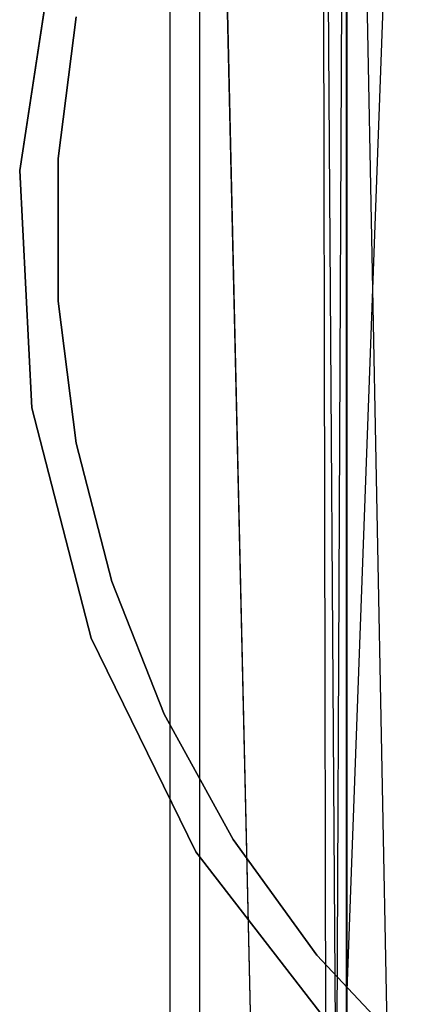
# Model space of a CAD drawing. Extents: x 0.03 to 4.74, y -5.92 to 1.99.
# Tile 6 of 21: x 1.78 to 1.99, y -0.4 to 0.11. Entities that reach past the tile are written whole.
import ezdxf

# ---------------------------------------------------------------- set-up
doc = ezdxf.new("R2010")
doc.units = 0
doc.header["$MEASUREMENT"] = 0
doc.layers.get('0').update_dxf_attribs({"color": 13, "linetype": 'CONTINUOUS'})

# ---------------------------------------------------------------- blocks, each defined once
blk = doc.blocks.new('TESSA-LED_STL')
at = {"color": 0}
for p, q in [((1.85433, 0.74803, 38.38657), (1.85433, -1.25984, 38.38649)), ((1.85433, 0.74803, 38.38657), (1.85433, -1.25984, 38.38649)), ((1.86977, 0.74803, 38.51377), (1.91532, -1.24661, 38.63377)), ((1.86977, 0.74803, 38.51377), (1.91532, -1.24661, 38.63377)), ((1.86977, 0.74803, 38.51377), (1.86977, -1.25633, 38.51377)), ((1.86977, 0.74803, 38.51377), (1.86977, -1.25633, 38.51377)), ((1.86977, 0.74803, 38.25937), (1.86977, -1.25633, 38.25937)), ((1.86977, 0.74803, 38.25937), (1.86977, -1.25633, 38.25937)), ((1.86977, 0.74803, 38.25937), (1.91521, -1.24663, 38.13956)), ((1.86977, 0.74803, 38.25937), (1.91521, -1.24663, 38.13956)), ((1.988, 0.74803, 38.03412), (1.91521, -1.24663, 38.13956)), ((1.988, 0.74803, 38.03412), (1.91521, -1.24663, 38.13956)), ((1.988, 0.74803, 38.73902), (1.91532, -1.24661, 38.63377)), ((1.988, 0.74803, 38.73902), (1.91532, -1.24661, 38.63377)), ((1.93307, 0.66929, 38.38657), (1.93706, -1.32254, 38.44654)), ((1.93307, 0.66929, 38.38657), (1.93706, -1.32254, 38.44654)), ((1.93307, 0.66929, 38.38657), (1.94624, -1.32072, 38.49497)), ((1.93307, 0.66929, 38.38657), (1.94624, -1.32072, 38.49497)), ((1.93706, -1.32254, 38.44654), (1.94623, 0.66929, 38.27822)), ((1.93706, -1.32254, 38.44654), (1.94623, 0.66929, 38.27822)), ((1.94623, 0.66929, 38.49492), (1.94624, -1.32072, 38.49497)), ((1.94623, 0.66929, 38.49492), (1.94624, -1.32072, 38.49497)), ((1.94623, -1.32073, 38.27822), (1.94623, 0.66929, 38.27822)), ((1.94623, -1.32073, 38.27822), (1.94623, 0.66929, 38.27822)), ((1.98491, -1.31348, 38.1762), (1.94623, 0.66929, 38.27822)), ((1.98491, -1.31348, 38.1762), (1.94623, 0.66929, 38.27822)), ((1.77637, 0.03091, 0.43308), (1.79507, 0.15296, 0.43308)), ((1.79507, 0.15296, 0.35434), (1.77637, 0.03091, 0.35434)), ((1.77637, 0.03091, 0.43308), (1.79507, 0.15296, 0.43308)), ((1.79507, 0.15296, 0.35434), (1.77637, 0.03091, 0.35434)), ((1.79644, 0.03708, 1.18184), (1.80574, 0.11066, 1.18184)), ((1.80574, 0.11066, 0.00074), (1.79644, 0.03708, 0.00074)), ((1.79644, 0.03708, 1.18184), (1.80574, 0.11066, 1.18184)), ((1.80574, 0.11066, 0.00074), (1.79644, 0.03708, 0.00074)), ((1.79644, -0.03708, 1.18184), (1.79644, 0.03708, 1.18184)), ((1.79644, 0.03708, 1.18184), (1.79644, 0.03708, 0.00074)), ((1.79644, 0.03708, 0.00074), (1.79644, -0.03708, 0.00074)), ((1.79644, 0.03708, 1.18184), (1.79644, 0.03708, 0.00074)), ((1.79644, -0.03708, 1.18184), (1.79644, 0.03708, 1.18184)), ((1.79644, 0.03708, 0.00074), (1.79644, -0.03708, 0.00074)), ((1.78263, -0.09241, 0.43308), (1.77637, 0.03091, 0.43308)), ((1.77637, 0.03091, 0.35434), (1.78263, -0.09241, 0.35434)), ((1.77637, 0.03091, 0.43308), (1.77637, 0.03091, 0.35434)), ((1.77637, 0.03091, 0.43308), (1.77637, 0.03091, 0.35434)), ((1.78263, -0.09241, 0.43308), (1.77637, 0.03091, 0.43308)), ((1.77637, 0.03091, 0.35434), (1.78263, -0.09241, 0.35434)), ((1.80574, -0.11066, 1.18184), (1.79644, -0.03708, 1.18184)), ((1.79644, -0.03708, 1.18184), (1.79644, -0.03708, 0.00074)), ((1.79644, -0.03708, 0.00074), (1.80574, -0.11066, 0.00074)), ((1.79644, -0.03708, 1.18184), (1.79644, -0.03708, 0.00074)), ((1.80574, -0.11066, 1.18184), (1.79644, -0.03708, 1.18184)), ((1.79644, -0.03708, 0.00074), (1.80574, -0.11066, 0.00074)), ((1.81358, -0.21194, 0.43308), (1.78263, -0.09241, 0.43308)), ((1.78263, -0.09241, 0.35434), (1.81358, -0.21194, 0.35434)), ((1.78263, -0.09241, 0.43308), (1.78263, -0.09241, 0.35434)), ((1.78263, -0.09241, 0.43308), (1.78263, -0.09241, 0.35434)), ((1.81358, -0.21194, 0.43308), (1.78263, -0.09241, 0.43308)), ((1.78263, -0.09241, 0.35434), (1.81358, -0.21194, 0.35434)), ((1.82418, -0.18249, 1.18184), (1.80574, -0.11066, 1.18184)), ((1.80574, -0.11066, 1.18184), (1.80574, -0.11066, 0.00074)), ((1.80574, -0.11066, 0.00074), (1.82418, -0.18249, 0.00074)), ((1.80574, -0.11066, 1.18184), (1.80574, -0.11066, 0.00074)), ((1.82418, -0.18249, 1.18184), (1.80574, -0.11066, 1.18184)), ((1.80574, -0.11066, 0.00074), (1.82418, -0.18249, 0.00074)), ((1.85148, -0.25144, 1.18184), (1.82418, -0.18249, 1.18184)), ((1.82418, -0.18249, 1.18184), (1.82418, -0.18249, 0.00074)), ((1.82418, -0.18249, 0.00074), (1.85148, -0.25144, 0.00074)), ((1.82418, -0.18249, 1.18184), (1.82418, -0.18249, 0.00074)), ((1.85148, -0.25144, 1.18184), (1.82418, -0.18249, 1.18184)), ((1.82418, -0.18249, 0.00074), (1.85148, -0.25144, 0.00074)), ((1.86795, -0.32279, 0.43308), (1.81358, -0.21194, 0.43308)), ((1.81358, -0.21194, 0.35434), (1.86795, -0.32279, 0.35434)), ((1.81358, -0.21194, 0.43308), (1.81358, -0.21194, 0.35434)), ((1.81358, -0.21194, 0.43308), (1.81358, -0.21194, 0.35434)), ((1.86795, -0.32279, 0.43308), (1.81358, -0.21194, 0.43308)), ((1.81358, -0.21194, 0.35434), (1.86795, -0.32279, 0.35434)), ((1.88721, -0.31643, 1.18184), (1.85148, -0.25144, 1.18184)), ((1.85148, -0.25144, 1.18184), (1.85148, -0.25144, 0.00074)), ((1.85148, -0.25144, 0.00074), (1.88721, -0.31643, 0.00074)), ((1.85148, -0.25144, 1.18184), (1.85148, -0.25144, 0.00074)), ((1.88721, -0.31643, 1.18184), (1.85148, -0.25144, 1.18184)), ((1.85148, -0.25144, 0.00074), (1.88721, -0.31643, 0.00074)), ((1.9308, -0.37643, 1.18184), (1.88721, -0.31643, 1.18184)), ((1.88721, -0.31643, 1.18184), (1.88721, -0.31643, 0.00074)), ((1.88721, -0.31643, 0.00074), (1.9308, -0.37643, 0.00074)), ((1.88721, -0.31643, 1.18184), (1.88721, -0.31643, 0.00074)), ((1.9308, -0.37643, 1.18184), (1.88721, -0.31643, 1.18184)), ((1.88721, -0.31643, 0.00074), (1.9308, -0.37643, 0.00074)), ((1.94353, -0.42043, 0.43308), (1.86795, -0.32279, 0.43308)), ((1.86795, -0.32279, 0.35434), (1.94353, -0.42043, 0.35434)), ((1.86795, -0.32279, 0.43308), (1.86795, -0.32279, 0.35434)), ((1.86795, -0.32279, 0.43308), (1.86795, -0.32279, 0.35434)), ((1.94353, -0.42043, 0.43308), (1.86795, -0.32279, 0.43308)), ((1.86795, -0.32279, 0.35434), (1.94353, -0.42043, 0.35434)), ((1.98157, -0.43049, 1.18184), (1.9308, -0.37643, 1.18184)), ((1.9308, -0.37643, 1.18184), (1.9308, -0.37643, 0.00074)), ((1.9308, -0.37643, 0.00074), (1.98157, -0.43049, 0.00074)), ((1.9308, -0.37643, 1.18184), (1.9308, -0.37643, 0.00074)), ((1.98157, -0.43049, 1.18184), (1.9308, -0.37643, 1.18184)), ((1.9308, -0.37643, 0.00074), (1.98157, -0.43049, 0.00074))]:
    blk.add_line(p, q, dxfattribs=at)

msp = doc.modelspace()

# ---------------------------------------------------------------- block references
at = {"color": 0}
msp.add_blockref('TESSA-LED_STL', (0, 0), dxfattribs=at)

doc.saveas('drawing.dxf')
